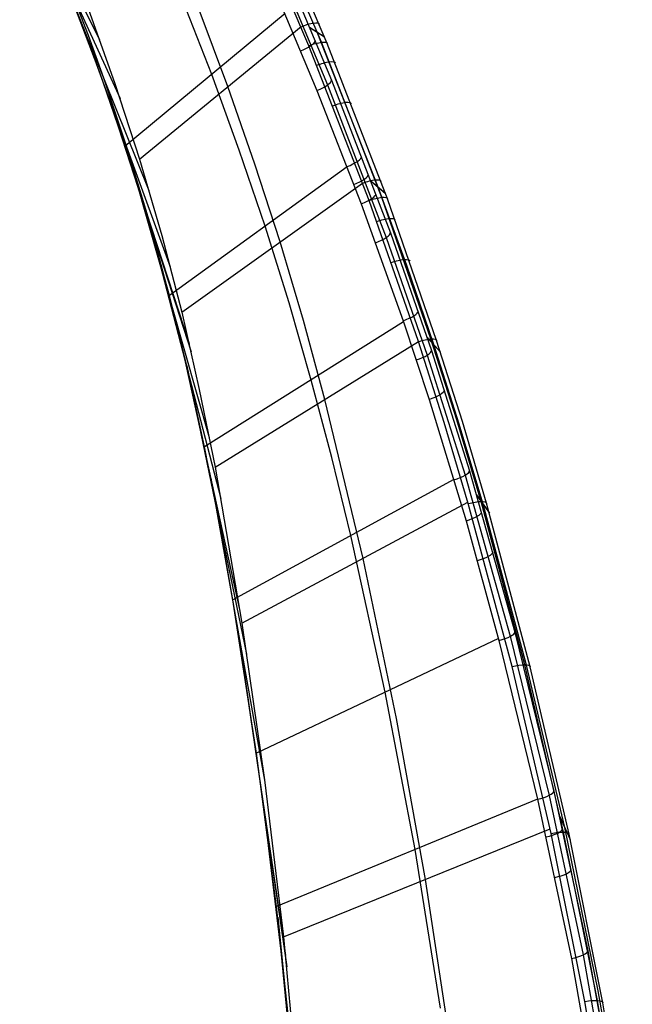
# Model space of a CAD drawing. Extents: x -3677 to -3089, y -67 to 482.
# Tile 83 of 110: x -3174 to -3104, y 208 to 321. Entities that reach past the tile are written whole.
import ezdxf

# ---------------------------------------------------------------- set-up
doc = ezdxf.new("R2010")
doc.units = 0
doc.layers.add('CURVA_ORIGIN', color=125, linetype='CONTINUOUS')

msp = doc.modelspace()

# ---------------------------------------------------------------- linework, layer by layer
at = {"layer": 'CURVA_ORIGIN'}
for p, q in [((-3176.54, 341.44, 163.82), (-3165.05, 318.34, 192.03)), ((-3173.76, 335.76, 165.32), (-3162.71, 311.63, 193.84)), ((-3141.18, 317.65, 194.79), (-3149.03, 335.99, 189.81)), ((-3140.25, 319.22, 183.54), (-3147.83, 336.72, 178.81)), ((-3139.76, 318.07, 194.19), (-3147.63, 336.45, 189.19)), ((-3139.11, 317.93, 192.73), (-3147, 336.35, 187.73)), ((-3169.79, 326.84, 167.66), (-3159.42, 301.15, 196.69)), ((-3143.7, 325.89, 172.57), (-3138.61, 313.73, 175.9)), ((-3145.34, 324.69, 170.76), (-3140.26, 312.56, 174.09)), ((-3144.15, 325.35, 171.29), (-3139.06, 313.19, 174.62)), ((-3168.24, 323.7, 179.58), (-3166.37, 318.86, 180.87)), ((-3165.03, 314.62, 170.91), (-3168.19, 322.95, 168.69)), ((-3152.27, 314.39, 172.36), (-3155.61, 322.95, 170.05)), ((-3166.37, 321.91, 191.07), (-3163.3, 313.36, 193.37)), ((-3143.9, 321.33, 171.67), (-3162.13, 306.21, 173.18)), ((-3150.42, 313, 194.88), (-3153.7, 321.76, 192.49)), ((-3166.8, 319.39, 169.63), (-3157, 292.45, 199.07)), ((-3160.5, 304.73, 195.71), (-3142.08, 319.84, 194.19)), ((-3141.1, 319.77, 174.24), (-3139.43, 318.7, 192.51)), ((-3141.09, 319.75, 174.24), (-3139.42, 318.68, 192.52)), ((-3133.27, 301.52, 188.43), (-3140.25, 319.22, 183.54)), ((-3166.37, 318.86, 180.87), (-3164.61, 314, 182.17)), ((-3132.88, 300.37, 199.09), (-3139.76, 318.07, 194.19)), ((-3132.23, 300.21, 197.64), (-3139.11, 317.93, 192.73)), ((-3134.31, 300.01, 199.69), (-3141.18, 317.65, 194.79)), ((-3162.13, 306.21, 173.18), (-3165.03, 314.62, 170.91)), ((-3164.61, 314, 182.17), (-3161.9, 305.92, 184.35)), ((-3163.3, 313.36, 193.37), (-3160.5, 304.73, 195.71)), ((-3149.13, 305.76, 174.72), (-3152.27, 314.39, 172.36)), ((-3138.61, 313.73, 175.9), (-3131.89, 296.32, 180.72)), ((-3147.33, 304.17, 197.3), (-3150.42, 313, 194.88)), ((-3140.26, 312.56, 174.09), (-3135.22, 299.63, 177.68)), ((-3139.06, 313.19, 174.62), (-3132.36, 295.8, 179.44)), ((-3164.04, 311.86, 171.65), (-3154.84, 283.69, 201.49)), ((-3163.76, 311.05, 171.87), (-3154.62, 282.75, 201.75)), ((-3159.49, 297.72, 175.49), (-3162.13, 306.21, 173.18)), ((-3161.9, 305.92, 184.35), (-3159.19, 296.9, 186.81)), ((-3146.18, 297.08, 177.12), (-3149.13, 305.76, 174.72)), ((-3160.5, 304.73, 195.71), (-3157.96, 296.03, 198.09)), ((-3136.83, 303.87, 176.5), (-3157.09, 289.17, 177.83)), ((-3144.46, 295.28, 199.76), (-3147.33, 304.17, 197.3)), ((-3160.98, 302.63, 174.15), (-3152.55, 272.99, 204.45)), ((-3134.09, 302.23, 179.09), (-3132.46, 300.84, 197.46)), ((-3134.09, 302.22, 179.1), (-3132.46, 300.82, 197.47)), ((-3155.69, 287.26, 200.5), (-3135.06, 302, 199.14)), ((-3130.02, 292.58, 190.88), (-3133.27, 301.52, 188.43)), ((-3128.7, 283.92, 204.08), (-3134.31, 300.01, 199.69)), ((-3127.26, 284.24, 203.48), (-3132.88, 300.37, 199.09)), ((-3126.62, 284.06, 202.03), (-3132.23, 300.21, 197.64)), ((-3135.22, 299.63, 177.68), (-3130.44, 286.3, 181.34)), ((-3157.09, 289.17, 177.83), (-3159.49, 297.72, 175.49)), ((-3159.19, 296.9, 186.81), (-3156.77, 287.81, 189.3)), ((-3159.16, 296.61, 175.79), (-3151.23, 266.03, 206.39)), ((-3143.45, 288.34, 179.53), (-3146.18, 297.08, 177.12)), ((-3157.96, 296.03, 198.09), (-3155.69, 287.26, 200.5)), ((-3132.36, 295.8, 179.44), (-3127.69, 282.38, 183.09)), ((-3131.89, 296.32, 180.72), (-3127.21, 282.89, 184.38)), ((-3141.81, 286.34, 202.22), (-3144.46, 295.28, 199.76)), ((-3126.95, 283.58, 193.31), (-3130.02, 292.58, 190.88)), ((-3154.96, 280.56, 180.2), (-3157.09, 289.17, 177.83)), ((-3156.77, 287.81, 189.3), (-3155.2, 281.32, 191.09)), ((-3140.92, 279.54, 181.94), (-3143.45, 288.34, 179.53)), ((-3155.69, 287.26, 200.5), (-3153.68, 278.45, 202.94)), ((-3156.17, 285.59, 178.82), (-3149.08, 253.36, 209.96)), ((-3130.39, 286.17, 181.37), (-3153.07, 271.9, 182.61)), ((-3139.36, 277.33, 204.69), (-3141.81, 286.34, 202.22)), ((-3130.44, 286.3, 181.34), (-3127.47, 277.33, 183.75)), ((-3127.73, 284.46, 183.96), (-3126.18, 282.72, 202.39)), ((-3127.73, 284.44, 183.97), (-3126.17, 282.7, 202.4)), ((-3124.32, 274.99, 205.95), (-3127.26, 284.24, 203.48)), ((-3151.89, 269.59, 205.4), (-3128.7, 283.92, 204.08)), ((-3125.76, 274.71, 206.55), (-3128.7, 283.92, 204.08)), ((-3124.04, 274.5, 195.74), (-3126.95, 283.58, 193.31)), ((-3123.68, 274.8, 204.51), (-3126.62, 284.06, 202.03)), ((-3127.69, 282.38, 183.09), (-3123.36, 268.69, 186.75)), ((-3127.21, 282.89, 184.38), (-3122.87, 269.18, 188.05)), ((-3155.2, 281.32, 191.09), (-3152.62, 269.47, 194.39)), ((-3155.1, 281.15, 180.04), (-3148.29, 248.28, 211.4)), ((-3153.07, 271.9, 182.6), (-3154.96, 280.56, 180.2)), ((-3138.58, 270.7, 184.36), (-3140.92, 279.54, 181.94)), ((-3153.68, 278.45, 202.94), (-3151.89, 269.59, 205.4)), ((-3134.98, 259.2, 209.65), (-3139.36, 277.33, 204.69)), ((-3127.47, 277.33, 183.75), (-3123.26, 263.49, 187.46)), ((-3123, 265.45, 209.03), (-3125.76, 274.71, 206.55)), ((-3121.55, 265.7, 208.44), (-3124.32, 274.99, 205.95)), ((-3121.32, 265.39, 198.16), (-3124.04, 274.5, 195.74)), ((-3120.92, 265.5, 207), (-3123.68, 274.8, 204.51)), ((-3151.38, 263.2, 185.03), (-3153.07, 271.9, 182.6)), ((-3136.4, 261.81, 186.79), (-3138.58, 270.7, 184.36)), ((-3151.89, 269.59, 205.4), (-3148.83, 251.79, 210.4)), ((-3152.62, 269.47, 194.39), (-3151.69, 264.71, 195.72)), ((-3123.36, 268.69, 186.75), (-3118.21, 250.31, 191.65)), ((-3122.87, 269.18, 188.05), (-3117.7, 250.79, 192.97)), ((-3152.35, 268.33, 183.6), (-3146.21, 233.66, 215.57)), ((-3124.65, 268.21, 186.2), (-3149.85, 254.48, 187.47)), ((-3122.05, 266.44, 188.79), (-3120.6, 264.37, 207.31)), ((-3122.05, 266.42, 188.79), (-3120.59, 264.35, 207.31)), ((-3148.83, 251.79, 210.4), (-3123.04, 265.59, 208.99)), ((-3118, 246.87, 214), (-3123, 265.45, 209.03)), ((-3116.56, 247.07, 213.4), (-3121.55, 265.7, 208.44)), ((-3116.35, 247.01, 203.04), (-3121.32, 265.39, 198.16)), ((-3115.93, 246.84, 211.98), (-3120.92, 265.5, 207)), ((-3151.69, 264.71, 195.72), (-3149.28, 250.99, 199.58)), ((-3149.86, 254.48, 187.47), (-3151.38, 263.2, 185.03)), ((-3123.26, 263.49, 187.46), (-3119.51, 249.82, 191.11)), ((-3132.49, 243.94, 191.7), (-3136.4, 261.81, 186.79)), ((-3131.18, 240.95, 214.67), (-3134.98, 259.2, 209.65)), ((-3147.17, 237, 192.43), (-3149.86, 254.48, 187.47)), ((-3148.83, 251.79, 210.4), (-3146.24, 233.94, 215.49)), ((-3149.28, 250.99, 199.58), (-3146.4, 231.22, 205.18)), ((-3149.27, 250.95, 188.47), (-3143.84, 213.9, 221.21)), ((-3117.7, 250.79, 192.97), (-3113.25, 232.65, 197.8)), ((-3149.09, 249.82, 188.78), (-3143.7, 212.62, 221.57)), ((-3119.57, 250.05, 191.05), (-3147.16, 237, 192.43)), ((-3119.51, 249.82, 191.11), (-3115.1, 231.73, 195.93)), ((-3118.21, 250.31, 191.65), (-3113.78, 232.17, 196.47)), ((-3112.13, 227.98, 218.48), (-3116.56, 247.07, 213.4)), ((-3113.56, 227.83, 219.07), (-3118, 246.87, 214)), ((-3112, 228.5, 207.94), (-3116.35, 247.01, 203.04)), ((-3111.51, 227.74, 217.06), (-3115.93, 246.84, 211.98)), ((-3129.08, 225.98, 196.64), (-3132.49, 243.94, 191.7)), ((-3127.9, 222.59, 219.71), (-3131.18, 240.95, 214.67)), ((-3144.88, 219.48, 197.44), (-3147.17, 237, 192.43)), ((-3146.24, 233.94, 215.49), (-3144.07, 216.04, 220.6)), ((-3113.25, 232.65, 197.8), (-3109.37, 214.43, 202.64)), ((-3115.1, 231.73, 195.93), (-3144.88, 219.48, 197.45)), ((-3115.1, 231.73, 195.93), (-3111.25, 213.56, 200.76)), ((-3113.78, 232.17, 196.47), (-3109.91, 213.97, 201.3)), ((-3146.4, 231.22, 205.18), (-3144.37, 214.39, 209.92)), ((-3112.63, 229.87, 198.54), (-3111.38, 227.15, 217.22)), ((-3112.62, 229.85, 198.54), (-3111.38, 227.13, 217.23)), ((-3144.07, 216.04, 220.6), (-3113.68, 228.36, 218.93)), ((-3108.28, 208.77, 223.57), (-3112.13, 227.98, 218.48)), ((-3108.2, 209.86, 212.88), (-3112, 228.5, 207.94)), ((-3109.71, 208.67, 224.17), (-3113.56, 227.83, 219.07)), ((-3107.67, 208.51, 222.17), (-3111.51, 227.74, 217.06)), ((-3126.16, 207.92, 201.58), (-3129.08, 225.98, 196.64)), ((-3125.1, 204.15, 224.74), (-3127.9, 222.59, 219.71)), ((-3142.98, 201.9, 202.42), (-3144.88, 219.48, 197.44)), ((-3144.74, 218.29, 197.78), (-3140.53, 176.75, 231.51)), ((-3144.48, 216.04, 198.43), (-3140.34, 174.18, 232.21)), ((-3144.07, 216.04, 220.6), (-3140.78, 180.08, 230.61)), ((-3144.37, 214.39, 209.92), (-3141.16, 180.61, 219.32)), ((-3111.25, 213.56, 200.76), (-3106.21, 185.38, 208.27)), ((-3109.91, 213.97, 201.3), (-3104.84, 185.74, 208.81)), ((-3109.37, 214.43, 202.64), (-3104.3, 186.19, 210.15)), ((-3104.88, 191.15, 217.85), (-3108.2, 209.86, 212.88)), ((-3106.49, 190.3, 229.06), (-3109.71, 208.67, 224.17)), ((-3105.06, 190.37, 228.47), (-3108.28, 208.77, 223.57)), ((-3104.45, 190.1, 227.07), (-3107.67, 208.51, 222.17))]:
    msp.add_line(p, q, dxfattribs=at)
at = {"layer": 'CURVA_ORIGIN', "extrusion": (-0.370059, 0.895555, -0.247056)}
msp.add_arc((2781.76, 555.65, 1401.21), 2, 89.4114, 183.7944, dxfattribs=at)
at = {"layer": 'CURVA_ORIGIN', "extrusion": (0.371919, -0.894919, 0.246568)}
msp.add_arc((-2779.86, 539.02, -1409.74), 2, 270.5697, 356.2952, dxfattribs=at)
at = {"layer": 'CURVA_ORIGIN', "extrusion": (-0.366407, 0.896784, -0.248041)}
msp.add_arc((2787.66, 554.33, 1387.5), 2, 89.3772, 183.7595, dxfattribs=at)
at = {"layer": 'CURVA_ORIGIN', "extrusion": (-0.362487, 0.898132, -0.248922)}
msp.add_arc((2793.96, 552.63, 1372.96), 2, 89.3417, 183.7239, dxfattribs=at)
at = {"layer": 'CURVA_ORIGIN', "extrusion": (0.364199, -0.897529, 0.248597)}
msp.add_arc((-2792.33, 536.15, -1380.93), 2, 270.6426, 356.3742, dxfattribs=at)
at = {"layer": 'CURVA_ORIGIN', "extrusion": (-0.354208, 0.901038, -0.250333)}
msp.add_arc((2807.11, 548.27, 1342.48), 2, 89.2762, 183.6467, dxfattribs=at)
at = {"layer": 'CURVA_ORIGIN', "extrusion": (0.348619, -0.903025, 0.25102)}
msp.add_arc((-2816.92, 527.59, -1323.66), 2, 270.7581, 356.5381, dxfattribs=at)
at = {"layer": 'CURVA_ORIGIN', "extrusion": (0.344837, -0.904441, 0.251143)}
msp.add_arc((-2822.79, 524.81, -1309.96), 2, 270.7744, 356.5786, dxfattribs=at)
at = {"layer": 'CURVA_ORIGIN', "extrusion": (-0.337789, 0.90699, -0.251531)}
msp.add_arc((2832.49, 537.14, 1282.81), 2, 89.1971, 183.4886, dxfattribs=at)
at = {"layer": 'CURVA_ORIGIN', "extrusion": (0.340695, -0.906043, 0.251024)}
msp.add_arc((-2829.17, 521.39, -1295.03), 2, 270.7856, 356.6222, dxfattribs=at)
at = {"layer": 'CURVA_ORIGIN', "extrusion": (-0.333928, 0.908541, -0.251089)}
msp.add_arc((2838.37, 533.49, 1269.07), 2, 89.1972, 183.4511, dxfattribs=at)
at = {"layer": 'CURVA_ORIGIN', "extrusion": (-0.329158, 0.910424, -0.250565)}
msp.add_arc((2845.54, 529.03, 1252.15), 2, 89.2024, 183.4055, dxfattribs=at)
at = {"layer": 'CURVA_ORIGIN', "extrusion": (0.332058, -0.909307, 0.250797)}
msp.add_arc((-2842.23, 514.3, -1264.09), 2, 270.7955, 356.7149, dxfattribs=at)
at = {"layer": 'CURVA_ORIGIN', "extrusion": (-0.319893, 0.913987, -0.24959)}
msp.add_arc((2859.15, 520.48, 1219.25), 2, 89.2328, 183.3135, dxfattribs=at)
at = {"layer": 'CURVA_ORIGIN', "extrusion": (0.314467, -0.916088, 0.248784)}
msp.add_arc((-2867.92, 497.86, -1201.58), 2, 270.7332, 356.9032, dxfattribs=at)
at = {"layer": 'CURVA_ORIGIN', "extrusion": (-0.302054, 0.920511, -0.247836)}
msp.add_arc((2884.2, 504.32, 1155.81), 2, 89.3526, 183.1327, dxfattribs=at)
at = {"layer": 'CURVA_ORIGIN', "extrusion": (0.305518, -0.919333, 0.247962)}
msp.add_arc((-2880.41, 489.84, -1169.77), 2, 270.6736, 356.9945, dxfattribs=at)
at = {"layer": 'CURVA_ORIGIN', "extrusion": (0.296754, -0.922282, 0.247653)}
msp.add_arc((-2892.23, 482.65, -1138.36), 2, 270.6046, 357.0858, dxfattribs=at)
at = {"layer": 'CURVA_ORIGIN', "extrusion": (0.279082, -0.927623, 0.248253)}
msp.add_arc((-2914.91, 469.61, -1074.55), 2, 270.4575, 357.2674, dxfattribs=at)
at = {"layer": 'CURVA_ORIGIN', "extrusion": (-0.266666, 0.931036, -0.24912)}
msp.add_arc((2929.18, 478.24, 1027.86), 2, 89.6551, 182.7799, dxfattribs=at)
at = {"layer": 'CURVA_ORIGIN', "extrusion": (0.2703, -0.930065, 0.248832)}
msp.add_arc((-2925.65, 463.41, -1042.63), 2, 270.3805, 357.3558, dxfattribs=at)
at = {"layer": 'CURVA_ORIGIN', "extrusion": (0.261933, -0.932329, 0.249306)}
msp.add_arc((-2935.58, 457.38, -1012.13), 2, 270.2981, 357.4409, dxfattribs=at)
at = {"layer": 'CURVA_ORIGIN', "extrusion": (0.245683, -0.936529, 0.250105)}
msp.add_arc((-2954.02, 445.45, -952.58), 2, 270.1194, 357.6063, dxfattribs=at)
at = {"layer": 'CURVA_ORIGIN', "extrusion": (-0.234006, 0.939323, -0.250827)}
msp.add_arc((2965.85, 454.3, 907.84), 2, 90.022, 182.4531, dxfattribs=at)
at = {"layer": 'CURVA_ORIGIN', "extrusion": (0.215518, -0.943639, 0.251193)}
msp.add_arc((-2985.3, 422.63, -840.81), 2, 269.7656, 357.911, dxfattribs=at)
at = {"layer": 'CURVA_ORIGIN', "extrusion": (0.208773, -0.945115, 0.251341)}
msp.add_arc((-2991.77, 417.4, -815.56), 2, 269.6919, 357.9785, dxfattribs=at)
at = {"layer": 'CURVA_ORIGIN', "extrusion": (-0.203419, 0.94621, -0.251609)}
msp.add_arc((2996.14, 430.72, 793.82), 2, 90.3619, 182.1432, dxfattribs=at)
at = {"layer": 'CURVA_ORIGIN', "extrusion": (0.201785, -0.946575, 0.251551)}
msp.add_arc((-2998.27, 412.02, -789.21), 2, 269.6239, 358.0485, dxfattribs=at)
at = {"layer": 'CURVA_ORIGIN', "extrusion": (0.188615, -0.949131, 0.252141)}
msp.add_arc((-3009.94, 401.99, -738.91), 2, 269.5218, 358.1786, dxfattribs=at)
at = {"layer": 'CURVA_ORIGIN', "extrusion": (-0.176947, 0.951182, -0.252869)}
msp.add_arc((3019.11, 410.57, 692.05), 2, 90.538, 181.8684, dxfattribs=at)

doc.saveas('drawing.dxf')
